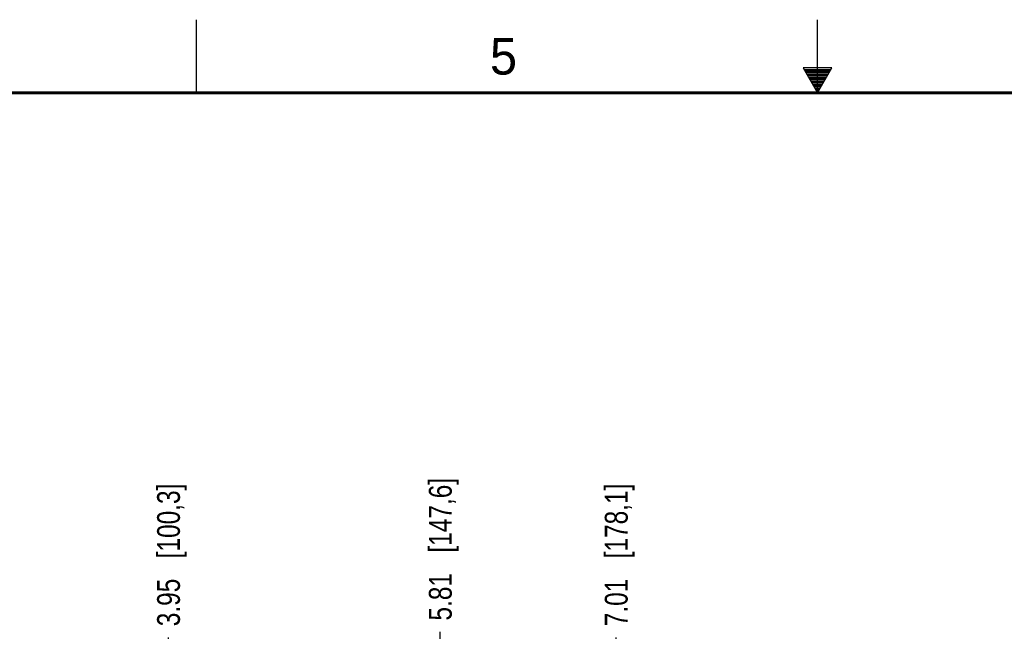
# Model space of a CAD drawing. Header units: inches. Extents: x 0 to 34, y 0 to 22.
# Tile 25 of 69: x 11.5 to 18.3, y 17.8 to 22. Entities that reach past the tile are written whole.
import ezdxf

# ---------------------------------------------------------------- set-up
doc = ezdxf.new("R2010")
doc.units = ezdxf.units.IN
doc.header["$LTSCALE"] = 1.87
doc.header["$MEASUREMENT"] = 0
doc.layers.get('0').update_dxf_attribs({"linetype": 'CONTINUOUS'})
doc.layers.add('DIMENSIONS', color=7, linetype='CONTINUOUS')
doc.styles.get("Standard").update_dxf_attribs({"font": 'txt', "width": 0.8})
doc.styles.add('TEXTSTYLE_2', font='txt')
doc.dimstyles.new('DIMSTYLE_1', dxfattribs={"dimtxt": 0.15625, "dimasz": 0.1875, "dimexe": 0.125, "dimexo": 0.0625, "dimgap": 0.09, "dimtad": 0, "dimtih": 1, "dimtoh": 1, "dimzin": 4, "dimdsep": 46, "dimtxsty": 'STANDARD', "dimblk": 'CLOSED', "dimblk1": 'CLOSED', "dimblk2": 'CLOSED', "dimcen": 0.09, "dimadec": 0, "dimazin": 0, "dimtfac": 1, "dimtofl": 0, "dimtmove": 0, "dimatfit": 3, "dimldrblk": 'CLOSED', "dimfxl": 1, "dimtolj": 1, "dimtzin": 4, "dimarcsym": 0})

# ---------------------------------------------------------------- blocks, each defined once
blk = doc.blocks.new('*D9')
at = {"layer": 'DIMENSIONS', "color": 2, "linetype": 'CONTINUOUS'}
blk.add_line((12.5582, 15.3143), (12.5582, 17.7725), dxfattribs=at)
at = {"layer": 'DIMENSIONS', "color": 2, "linetype": 'CONTINUOUS', "insert": (12.4801, 17.8506), "char_height": 0.15625, "width": 1.53125, "attachment_point": 1, "rotation": 90, "line_spacing_factor": 0.9}
blk.add_mtext('3.95{\\Ftxt.shx;\\W1.000000;\\H0.156250; }[100,3]', dxfattribs=at)
blk = doc.blocks.new('_CLOSED')
at = {"color": 0, "linetype": 'BYBLOCK'}
for p, q in [((0, 0), (-1, 0.167)), ((-1, 0.167), (-1, -0.167)), ((-1, -0.167), (0, 0)), ((-1, 0), (0, 0))]:
    blk.add_line(p, q, dxfattribs=at)
blk = doc.blocks.new('*D10')
at = {"layer": 'DIMENSIONS', "color": 2, "linetype": 'CONTINUOUS'}
blk.add_line((14.4182, 15.3143), (14.4182, 17.8114), dxfattribs=at)
at = {"layer": 'DIMENSIONS', "color": 2, "linetype": 'CONTINUOUS', "insert": (14.3401, 17.8895), "char_height": 0.15625, "width": 1.53125, "attachment_point": 1, "rotation": 90, "line_spacing_factor": 0.9}
blk.add_mtext('5.81{\\Ftxt.shx;\\W1.000000;\\H0.156250; }[147,6]', dxfattribs=at)
blk = doc.blocks.new('*D11')
at = {"layer": 'DIMENSIONS', "color": 2, "linetype": 'CONTINUOUS'}
blk.add_line((15.6222, 17.0486), (15.6222, 17.7725), dxfattribs=at)
at = {"layer": 'DIMENSIONS', "color": 2, "linetype": 'CONTINUOUS', "insert": (15.5441, 17.8506), "char_height": 0.15625, "width": 1.53125, "attachment_point": 1, "rotation": 90, "line_spacing_factor": 0.9}
blk.add_mtext('7.01{\\Ftxt.shx;\\W1.000000;\\H0.156250; }[178,1]', dxfattribs=at)

msp = doc.modelspace()

# ---------------------------------------------------------------- linework, layer by layer
at = {"color": 2, "linetype": 'CONTINUOUS'}
for p, q in [((12.75, 21.5), (12.75, 22)), ((17, 21.5), (17, 22)), ((16.902, 21.6697), (17, 21.5)), ((17.098, 21.6697), (16.902, 21.6697)), ((16.9076, 21.66), (17.0924, 21.66)), ((16.9134, 21.65), (17.0866, 21.65)), ((16.9192, 21.64), (17.0808, 21.64)), ((16.925, 21.63), (17.0751, 21.63)), ((17, 21.5), (17.098, 21.6697)), ((16.9307, 21.62), (17.0693, 21.62)), ((16.9365, 21.61), (17.0635, 21.61)), ((16.9423, 21.6), (17.0578, 21.6)), ((16.9481, 21.59), (17.052, 21.59)), ((16.9538, 21.58), (17.0462, 21.58)), ((16.9596, 21.57), (17.0404, 21.57)), ((16.9654, 21.56), (17.0347, 21.56)), ((16.9712, 21.55), (17.0289, 21.55)), ((16.9769, 21.54), (17.0231, 21.54)), ((16.9827, 21.53), (17.0173, 21.53)), ((16.9885, 21.52), (17.0116, 21.52)), ((16.9942, 21.51), (17.0058, 21.51))]:
    msp.add_line(p, q, dxfattribs=at)
at = {"color": 7, "linetype": 'CONTINUOUS', "const_width": 0.02}
msp.add_lwpolyline([(33.5, 21.5), (0.5, 21.5)], dxfattribs=at)

# ---------------------------------------------------------------- texts
at = {"color": 2, "linetype": 'CONTINUOUS', "insert": (14.7577, 21.8747), "char_height": 0.25, "width": 0.25, "attachment_point": 1, "line_spacing_factor": 0.9, "style": 'TEXTSTYLE_2'}
msp.add_mtext('5', dxfattribs=at)

# ---------------------------------------------------------------- dimensions: what is measured, and where the dimension line sits
at = {"layer": 'DIMENSIONS', "color": 2, "linetype": 'CONTINUOUS'}
for feature_location, offset, origin, picture, middle in [((14.4182, 15.3143), (0, 2.4971), (8.6086, 15.2518), '*D10', (14.4182, 18.6552)), ((12.5582, 15.3143), (0, 2.4581), (8.6086, 15.2518), '*D9', (12.5582, 18.6162)), ((15.6222, 17.0486), (0, 0.7238), (8.6086, 16.9861), '*D11', (15.6222, 18.6162))]:
    dim = msp.add_ordinate_dim(feature_location=feature_location, offset=offset, dtype=1, origin=origin, dimstyle='DIMSTYLE_1', override={"dimtad": 1, "dimtih": 0, "dimtoh": 0}, dxfattribs=at)
    dim.commit()
    dim.dimension.update_dxf_attribs({"geometry": picture, "text_midpoint": middle})

doc.saveas('drawing.dxf')
